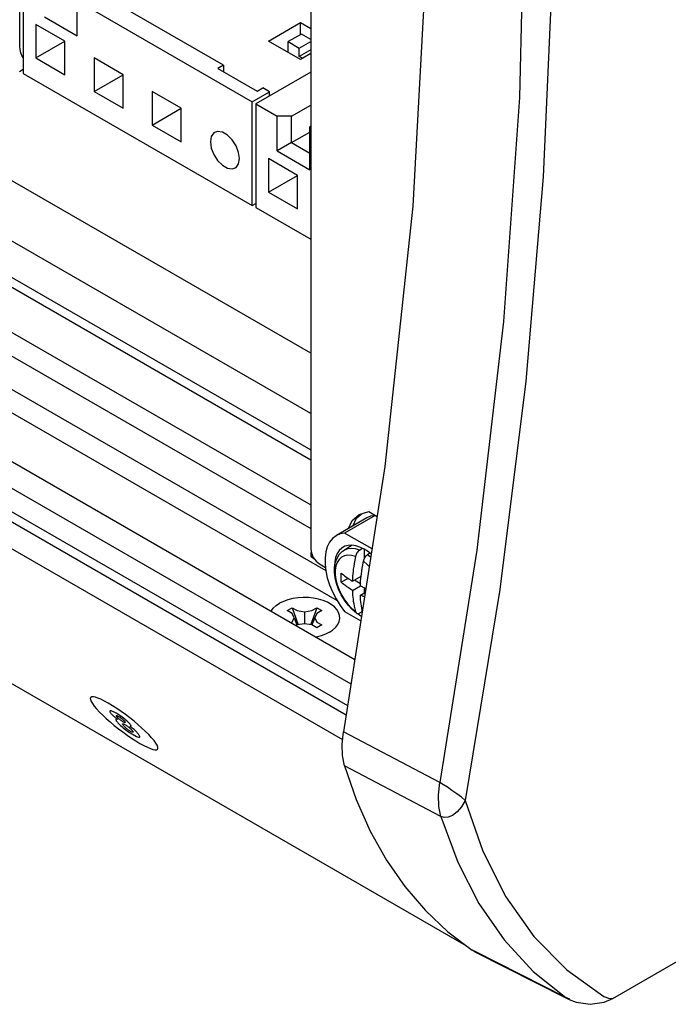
# Model space of a CAD drawing. Header units: inches. Extents: x 0 to 34, y 0 to 22.
# Tile 6 of 66: x 4.139 to 4.548, y 6.35 to 6.972. Entities that reach past the tile are written whole.
import ezdxf

# ---------------------------------------------------------------- set-up
doc = ezdxf.new("R2010")
doc.units = ezdxf.units.IN
doc.header["$LTSCALE"] = 1.87
doc.header["$MEASUREMENT"] = 0
doc.layers.get('0').update_dxf_attribs({"linetype": 'CONTINUOUS'})

msp = doc.modelspace()

# ---------------------------------------------------------------- linework, layer by layer
at = {"color": 2, "linetype": 'CONTINUOUS'}
for p, q in [((4.3226, 6.76171), (2.74723, 7.6713)), ((4.3226, 6.72357), (2.71841, 7.64981)), ((4.3226, 7.64703), (4.3226, 6.63812)), ((2.71312, 7.62998), (4.3226, 6.70069)), ((2.71312, 7.62373), (4.3226, 6.69444)), ((2.54916, 7.60834), (4.35045, 6.5683)), ((2.53448, 7.59986), (4.34802, 6.55275)), ((2.71312, 7.59513), (4.3226, 6.66584)), ((2.66106, 7.58927), (4.33212, 6.62444)), ((2.53448, 7.58503), (4.3459, 6.53915)), ((2.53299, 7.57953), (4.34499, 6.53332)), ((2.64818, 7.58188), (4.33925, 6.60549)), ((2.70986, 7.58208), (4.3226, 6.65091)), ((2.53299, 7.56258), (4.34274, 6.51767)), ((4.42067, 6.38725), (2.86901, 7.28315)), ((4.45764, 7.06132), (4.45429, 6.92333)), ((4.39582, 7.01498), (4.38703, 6.85469)), ((4.13904, 6.95574), (4.13904, 7.00462)), ((4.14116, 7.00394), (4.14116, 6.93847)), ((4.4749, 6.99948), (4.4694, 6.87308)), ((4.17519, 6.96232), (4.17519, 6.98959)), ((4.26764, 6.94362), (4.19253, 6.98699)), ((4.17519, 6.98429), (4.28562, 6.92053)), ((4.15455, 6.97423), (4.17519, 6.96232)), ((4.14917, 6.96943), (4.14917, 6.94825)), ((4.16752, 6.95884), (4.14917, 6.96943)), ((4.29588, 6.95892), (4.31606, 6.97057)), ((4.31606, 6.96295), (4.31606, 6.97057)), ((4.31606, 6.97057), (4.3226, 6.9668)), ((4.3167, 6.96332), (4.30844, 6.95855)), ((4.3226, 6.95991), (4.3167, 6.96332)), ((4.13918, 6.95356), (4.13904, 6.95574)), ((4.14917, 6.94825), (4.16752, 6.95884)), ((4.16752, 6.93765), (4.16752, 6.95884)), ((4.31606, 6.94727), (4.29588, 6.95892)), ((4.30844, 6.95167), (4.30844, 6.95855)), ((4.30844, 6.95855), (4.31542, 6.95453)), ((4.31542, 6.95453), (4.3226, 6.95867)), ((4.31542, 6.94923), (4.31542, 6.95453)), ((4.13959, 6.95159), (4.13918, 6.95356)), ((4.14028, 6.94986), (4.13959, 6.95159)), ((4.14116, 6.94851), (4.14028, 6.94986)), ((4.14917, 6.94825), (4.16752, 6.93765)), ((4.18587, 6.94824), (4.18587, 6.92706)), ((4.20422, 6.93765), (4.18587, 6.94824)), ((4.3226, 6.95338), (4.31542, 6.94923)), ((4.31743, 6.94806), (4.31542, 6.94923)), ((4.3226, 6.95105), (4.31606, 6.94727)), ((4.26764, 6.94362), (4.26397, 6.94151)), ((4.26764, 6.94362), (4.26764, 6.93939)), ((4.13884, 6.93978), (4.14116, 6.94111)), ((4.14116, 6.93847), (4.28562, 6.85506)), ((4.18587, 6.92706), (4.20422, 6.93765)), ((4.20422, 6.91647), (4.20422, 6.93765)), ((4.26397, 6.94151), (4.28874, 6.9272)), ((4.3226, 6.93921), (4.28794, 6.9192)), ((4.18587, 6.92706), (4.20422, 6.91647)), ((4.22256, 6.92706), (4.22256, 6.90587)), ((4.24091, 6.91646), (4.22256, 6.92706)), ((4.28562, 6.92053), (4.29663, 6.92689)), ((4.28874, 6.9272), (4.29241, 6.92932)), ((4.29663, 6.92689), (4.29241, 6.92932)), ((4.29663, 6.92422), (4.29663, 6.92689)), ((4.45429, 6.92333), (4.44422, 6.78184)), ((4.28562, 6.85506), (4.28562, 6.92053)), ((4.28794, 6.9192), (4.28794, 6.85372)), ((4.28794, 6.9192), (4.30133, 6.91146)), ((4.3105, 6.91146), (4.3226, 6.91845)), ((4.22256, 6.90587), (4.24091, 6.91647)), ((4.24091, 6.89528), (4.24091, 6.91646)), ((4.30133, 6.88948), (4.30133, 6.91146)), ((4.3105, 6.91146), (4.30133, 6.91146)), ((4.3105, 6.89478), (4.3105, 6.91146)), ((4.22256, 6.90587), (4.24091, 6.89528)), ((4.3226, 6.90521), (4.32197, 6.90484)), ((4.32197, 6.87757), (4.32197, 6.90484)), ((4.25981, 6.89858), (4.25926, 6.89528)), ((4.26141, 6.90085), (4.25981, 6.89858)), ((4.26194, 6.90121), (4.26141, 6.90085)), ((4.26385, 6.9018), (4.26194, 6.90121)), ((4.26684, 6.90133), (4.26385, 6.9018)), ((4.27003, 6.89949), (4.26684, 6.90133)), ((4.27302, 6.89651), (4.27003, 6.89949)), ((4.3105, 6.89478), (4.32197, 6.9014)), ((4.32197, 6.89955), (4.3226, 6.89918)), ((4.25926, 6.89528), (4.25981, 6.89134)), ((4.27546, 6.89273), (4.27302, 6.89651)), ((4.27705, 6.88863), (4.27546, 6.89273)), ((4.3105, 6.89478), (4.30133, 6.88948)), ((4.3105, 6.89478), (4.32197, 6.88816)), ((4.25981, 6.89134), (4.26141, 6.88723)), ((4.26141, 6.88723), (4.26385, 6.88346)), ((4.27761, 6.88468), (4.27705, 6.88863)), ((4.30133, 6.88948), (4.32197, 6.87757)), ((4.26385, 6.88346), (4.26684, 6.88047)), ((4.26684, 6.88047), (4.27003, 6.87863)), ((4.27546, 6.87911), (4.27705, 6.88138)), ((4.27705, 6.88138), (4.27761, 6.88468)), ((4.29595, 6.88468), (4.29595, 6.8635)), ((4.3143, 6.87409), (4.29595, 6.88468)), ((4.27003, 6.87863), (4.27302, 6.87816)), ((4.27302, 6.87816), (4.27492, 6.87875)), ((4.27492, 6.87875), (4.27546, 6.87911)), ((4.29595, 6.8635), (4.3143, 6.87409)), ((4.3143, 6.8529), (4.3143, 6.87409)), ((4.4694, 6.87308), (4.45843, 6.74396)), ((4.29595, 6.8635), (4.3143, 6.8529)), ((4.28562, 6.85506), (4.28794, 6.85639)), ((4.28794, 6.85372), (4.3226, 6.83371)), ((4.38703, 6.85469), (4.36949, 6.69022)), ((4.44422, 6.78184), (4.42746, 6.63736)), ((4.45843, 6.74396), (4.442, 6.61251)), ((4.36949, 6.69022), (4.34329, 6.52248)), ((4.35813, 6.65767), (4.33885, 6.64655)), ((4.36329, 6.65926), (4.34401, 6.64813)), ((4.34645, 6.65093), (4.34877, 6.65594)), ((4.34877, 6.65594), (4.3531, 6.6599)), ((4.3492, 6.65252), (4.35153, 6.65753)), ((4.35153, 6.65753), (4.35461, 6.66034)), ((4.3531, 6.6599), (4.3592, 6.66171)), ((4.36041, 6.65869), (4.35813, 6.65767)), ((4.3592, 6.66171), (4.36456, 6.65862)), ((4.36329, 6.65926), (4.36041, 6.65869)), ((4.33634, 6.6446), (4.3345, 6.64228)), ((4.33857, 6.64638), (4.33634, 6.6446)), ((4.33885, 6.64655), (4.33857, 6.64638)), ((4.34114, 6.64756), (4.33885, 6.64655)), ((4.34401, 6.64813), (4.34114, 6.64756)), ((4.36136, 6.63812), (4.34401, 6.64813)), ((4.3226, 6.63812), (4.32302, 6.63545)), ((4.33309, 6.63944), (4.33214, 6.63615)), ((4.3345, 6.64228), (4.33309, 6.63944)), ((4.34216, 6.63863), (4.34055, 6.63708)), ((4.34307, 6.63924), (4.34216, 6.63863)), ((4.34406, 6.63973), (4.34307, 6.63924)), ((4.34319, 6.63696), (4.34838, 6.64046)), ((4.34388, 6.63737), (4.3432, 6.63696)), ((4.34596, 6.63817), (4.34388, 6.63737)), ((4.3462, 6.64035), (4.34406, 6.63973)), ((4.34829, 6.63842), (4.34596, 6.63817)), ((4.34856, 6.64047), (4.3462, 6.64035)), ((4.35081, 6.63813), (4.34829, 6.63842)), ((4.35108, 6.6401), (4.34856, 6.64047)), ((4.35345, 6.6373), (4.35081, 6.63813)), ((4.3537, 6.63925), (4.35108, 6.6401)), ((4.35345, 6.6373), (4.35301, 6.63697)), ((4.35345, 6.6373), (4.35527, 6.63847)), ((4.35638, 6.63792), (4.3537, 6.63925)), ((4.35635, 6.63793), (4.35635, 6.63175)), ((4.35905, 6.63616), (4.35638, 6.63792)), ((4.42746, 6.63736), (4.4041, 6.49048)), ((4.32298, 6.63346), (4.32298, 6.63574)), ((4.32321, 6.63277), (4.32298, 6.63346)), ((4.32302, 6.63545), (4.32422, 6.63269)), ((4.32389, 6.63219), (4.32321, 6.63277)), ((4.32512, 6.63148), (4.32389, 6.63219)), ((4.32422, 6.63269), (4.326, 6.63028)), ((4.33214, 6.63615), (4.33166, 6.63247)), ((4.33166, 6.63247), (4.33166, 6.62847)), ((4.33832, 6.63274), (4.33775, 6.63004)), ((4.33822, 6.62966), (4.33921, 6.63228)), ((4.33926, 6.6351), (4.33832, 6.63274)), ((4.33921, 6.63228), (4.34062, 6.63455)), ((4.34055, 6.63708), (4.33926, 6.6351)), ((4.34057, 6.63148), (4.33938, 6.62961)), ((4.34212, 6.63288), (4.34057, 6.63148)), ((4.34062, 6.63455), (4.34246, 6.63642)), ((4.34397, 6.63379), (4.34212, 6.63288)), ((4.34246, 6.63642), (4.3432, 6.63696)), ((4.34608, 6.63416), (4.34397, 6.63379)), ((4.34839, 6.634), (4.34608, 6.63416)), ((4.35083, 6.63331), (4.34839, 6.634)), ((4.35039, 6.63104), (4.35003, 6.62896)), ((4.35083, 6.63331), (4.35039, 6.63104)), ((4.35098, 6.63389), (4.35083, 6.63331)), ((4.3512, 6.63447), (4.35098, 6.63389)), ((4.35147, 6.63504), (4.3512, 6.63447)), ((4.3518, 6.63559), (4.35147, 6.63504)), ((4.35217, 6.6361), (4.3518, 6.63559)), ((4.35257, 6.63657), (4.35217, 6.6361)), ((4.35301, 6.63697), (4.35257, 6.63657)), ((4.35589, 6.63039), (4.35604, 6.63097)), ((4.35604, 6.63097), (4.35626, 6.63155)), ((4.35626, 6.63155), (4.35653, 6.63212)), ((4.35653, 6.63212), (4.35686, 6.63267)), ((4.35686, 6.63267), (4.35723, 6.63318)), ((4.35723, 6.63318), (4.35763, 6.63364)), ((4.35763, 6.63364), (4.35806, 6.63405)), ((4.35806, 6.63405), (4.35851, 6.63438)), ((4.36002, 6.63535), (4.35851, 6.63438)), ((4.36051, 6.6327), (4.35851, 6.63438)), ((4.36082, 6.63469), (4.35905, 6.63616)), ((4.326, 6.63028), (4.32811, 6.62858)), ((4.32811, 6.62858), (4.33189, 6.6264)), ((4.33166, 6.62847), (4.33214, 6.62424)), ((4.33775, 6.63004), (4.33756, 6.62706)), ((4.33756, 6.62706), (4.33764, 6.62572)), ((4.33759, 6.62328), (4.33766, 6.6266)), ((4.33766, 6.6266), (4.33822, 6.62966)), ((4.33856, 6.62733), (4.33814, 6.6247)), ((4.33938, 6.62961), (4.33856, 6.62733)), ((4.3495, 6.62533), (4.34932, 6.62374)), ((4.34974, 6.62706), (4.3495, 6.62533)), ((4.35003, 6.62896), (4.34974, 6.62706)), ((4.35479, 6.62412), (4.35508, 6.62602)), ((4.35508, 6.62602), (4.35544, 6.6281)), ((4.35544, 6.6281), (4.35589, 6.63039)), ((4.35833, 6.62826), (4.35589, 6.63039)), ((4.3596, 6.62689), (4.35833, 6.62826)), ((4.33214, 6.62424), (4.33309, 6.61984)), ((4.33309, 6.61984), (4.3345, 6.61538)), ((4.33798, 6.6198), (4.33759, 6.62328)), ((4.33884, 6.6162), (4.33798, 6.6198)), ((4.33814, 6.6247), (4.33814, 6.62179)), ((4.33814, 6.62179), (4.33856, 6.61868)), ((4.33856, 6.61868), (4.33938, 6.61546)), ((4.34178, 6.61987), (4.3418, 6.62137)), ((4.3418, 6.61839), (4.34178, 6.61987)), ((4.3418, 6.62137), (4.34184, 6.62283)), ((4.34184, 6.62283), (4.34249, 6.62229)), ((4.34619, 6.6195), (4.34184, 6.61698)), ((4.34249, 6.62229), (4.3432, 6.62172)), ((4.3432, 6.62172), (4.34393, 6.62115)), ((4.34393, 6.62115), (4.34466, 6.6206)), ((4.34466, 6.6206), (4.34534, 6.6201)), ((4.34534, 6.6201), (4.34596, 6.61965)), ((4.34596, 6.61965), (4.34651, 6.61927)), ((4.34651, 6.61927), (4.347, 6.61894)), ((4.347, 6.61894), (4.34747, 6.61862)), ((4.34747, 6.61862), (4.34793, 6.61832)), ((4.34888, 6.61771), (4.35439, 6.62089)), ((4.34892, 6.61867), (4.34888, 6.61771)), ((4.34898, 6.61976), (4.34892, 6.61867)), ((4.34906, 6.62096), (4.34898, 6.61976)), ((4.34917, 6.62228), (4.34906, 6.62096)), ((4.34932, 6.62374), (4.34917, 6.62228)), ((4.35435, 6.62056), (4.35376, 6.62053)), ((4.35412, 6.61801), (4.35423, 6.61934)), ((4.35423, 6.61934), (4.35437, 6.62079)), ((4.35437, 6.62079), (4.35456, 6.62238)), ((4.35456, 6.62238), (4.35479, 6.62412)), ((4.3345, 6.61538), (4.33634, 6.61093)), ((4.34014, 6.61258), (4.33884, 6.6162)), ((4.33938, 6.61546), (4.34057, 6.61221)), ((4.34183, 6.60905), (4.34014, 6.61258)), ((4.34184, 6.61698), (4.3418, 6.61839)), ((4.34269, 6.61628), (4.34184, 6.61698)), ((4.34346, 6.61567), (4.34269, 6.61628)), ((4.34416, 6.61513), (4.34346, 6.61567)), ((4.34479, 6.61466), (4.34416, 6.61513)), ((4.34538, 6.61423), (4.34479, 6.61466)), ((4.34594, 6.61383), (4.34538, 6.61423)), ((4.34652, 6.61343), (4.34594, 6.61383)), ((4.3471, 6.61303), (4.34652, 6.61343)), ((4.34769, 6.61264), (4.3471, 6.61303)), ((4.34828, 6.61225), (4.34769, 6.61264)), ((4.34793, 6.61832), (4.3484, 6.61801)), ((4.3484, 6.61801), (4.34888, 6.61771)), ((4.34888, 6.61187), (4.35394, 6.61479)), ((4.35021, 6.61848), (4.35401, 6.61629)), ((4.35394, 6.61479), (4.35398, 6.61575)), ((4.35394, 6.61479), (4.35446, 6.61452)), ((4.35398, 6.61575), (4.35404, 6.61682)), ((4.35404, 6.61682), (4.35412, 6.61801)), ((4.35446, 6.61452), (4.35499, 6.61424)), ((4.35499, 6.61424), (4.35552, 6.61398)), ((4.35552, 6.61398), (4.35606, 6.61371)), ((4.35606, 6.61371), (4.35663, 6.61343)), ((4.35635, 6.61356), (4.35635, 6.61035)), ((4.35663, 6.61343), (4.35727, 6.61312)), ((4.35727, 6.61312), (4.35744, 6.61304)), ((4.442, 6.61251), (4.42018, 6.4792)), ((4.3113, 6.60676), (4.30824, 6.60599)), ((4.31452, 6.60725), (4.3113, 6.60676)), ((4.31784, 6.60747), (4.31452, 6.60725)), ((4.32117, 6.6074), (4.31784, 6.60747)), ((4.32445, 6.60704), (4.32117, 6.6074)), ((4.32759, 6.6064), (4.32445, 6.60704)), ((4.33054, 6.6055), (4.32759, 6.6064)), ((4.33634, 6.61093), (4.33857, 6.60659)), ((4.33857, 6.60659), (4.34114, 6.60243)), ((4.34057, 6.61221), (4.34212, 6.60901)), ((4.34386, 6.6057), (4.34183, 6.60905)), ((4.34212, 6.60901), (4.34397, 6.60597)), ((4.34888, 6.61187), (4.34828, 6.61225)), ((4.34888, 6.61187), (4.34892, 6.61096)), ((4.34892, 6.61096), (4.34898, 6.60996)), ((4.34898, 6.60996), (4.34906, 6.60886)), ((4.34906, 6.60886), (4.34917, 6.60766)), ((4.34917, 6.60766), (4.34931, 6.60638)), ((4.34931, 6.60638), (4.3495, 6.605)), ((4.35394, 6.60895), (4.35708, 6.61077)), ((4.35398, 6.60803), (4.35394, 6.60895)), ((4.35459, 6.60861), (4.35394, 6.60895)), ((4.35404, 6.60702), (4.35398, 6.60803)), ((4.35412, 6.60592), (4.35404, 6.60702)), ((4.35525, 6.60827), (4.35459, 6.60861)), ((4.35592, 6.60793), (4.35525, 6.60827)), ((4.35659, 6.60761), (4.35592, 6.60793)), ((4.29761, 6.59885), (4.29894, 6.60061)), ((4.29894, 6.60061), (4.30072, 6.60225)), ((4.30072, 6.60225), (4.30289, 6.60371)), ((4.30542, 6.60496), (4.30289, 6.60371)), ((4.30824, 6.60599), (4.30542, 6.60496)), ((4.30775, 6.5991), (4.31087, 6.6009)), ((4.31087, 6.6009), (4.31312, 6.59438)), ((4.31087, 6.6009), (4.31399, 6.5991)), ((4.32335, 6.5991), (4.32647, 6.6009)), ((4.32647, 6.6009), (4.32422, 6.59438)), ((4.32647, 6.6009), (4.32959, 6.5991)), ((4.33323, 6.60436), (4.33054, 6.6055)), ((4.33558, 6.603), (4.33323, 6.60436)), ((4.33757, 6.60145), (4.33558, 6.603)), ((4.33912, 6.59975), (4.33757, 6.60145)), ((4.34114, 6.60243), (4.34401, 6.59854)), ((4.3462, 6.6026), (4.34386, 6.6057)), ((4.34397, 6.60597), (4.34608, 6.60316)), ((4.34608, 6.60316), (4.34839, 6.60066)), ((4.34879, 6.59983), (4.3462, 6.6026)), ((4.34839, 6.60066), (4.35083, 6.59853)), ((4.3495, 6.605), (4.34973, 6.60353)), ((4.34973, 6.60353), (4.35002, 6.60196)), ((4.35002, 6.60196), (4.35039, 6.6003)), ((4.35039, 6.6003), (4.35083, 6.59853)), ((4.35423, 6.60472), (4.35412, 6.60592)), ((4.35438, 6.60343), (4.35423, 6.60472)), ((4.35456, 6.60205), (4.35438, 6.60343)), ((4.35479, 6.60059), (4.35456, 6.60205)), ((4.35509, 6.59903), (4.35479, 6.60059)), ((4.29759, 6.59882), (4.29761, 6.59885)), ((4.31087, 6.5973), (4.30775, 6.5991)), ((4.31213, 6.59459), (4.31087, 6.5973)), ((4.31087, 6.59189), (4.31213, 6.59459)), ((4.31213, 6.59459), (4.31394, 6.59007)), ((4.31312, 6.59438), (4.31477, 6.59021)), ((4.31399, 6.5991), (4.31867, 6.59837)), ((4.31867, 6.59837), (4.32335, 6.5991)), ((4.31867, 6.59837), (4.31867, 6.59082)), ((4.32422, 6.59438), (4.32257, 6.59021)), ((4.32522, 6.59459), (4.3234, 6.59007)), ((4.32647, 6.5973), (4.32522, 6.59459)), ((4.32522, 6.59459), (4.32647, 6.59189)), ((4.32959, 6.5991), (4.32647, 6.5973)), ((4.34023, 6.59793), (4.33912, 6.59975)), ((4.34085, 6.59604), (4.34023, 6.59793)), ((4.3406, 6.5922), (4.34097, 6.59411)), ((4.34097, 6.59411), (4.34085, 6.59604)), ((4.34401, 6.59854), (4.35425, 6.59263)), ((4.35144, 6.59756), (4.34879, 6.59983)), ((4.35083, 6.59853), (4.35098, 6.59813)), ((4.35098, 6.59813), (4.3512, 6.59779)), ((4.3512, 6.59779), (4.35144, 6.59756)), ((4.35144, 6.59756), (4.3518, 6.59736)), ((4.3518, 6.59736), (4.35217, 6.59728)), ((4.35217, 6.59728), (4.35257, 6.59728)), ((4.35244, 6.59728), (4.3537, 6.59624)), ((4.35257, 6.59728), (4.35301, 6.59738)), ((4.35301, 6.59738), (4.35345, 6.59757)), ((4.35521, 6.59846), (4.35345, 6.59757)), ((4.3537, 6.59624), (4.35471, 6.59557)), ((4.35518, 6.59859), (4.35509, 6.59903)), ((4.31023, 6.59152), (4.31087, 6.59189)), ((4.31399, 6.59009), (4.31335, 6.58972)), ((4.31867, 6.59082), (4.31399, 6.59009)), ((4.32335, 6.59009), (4.31867, 6.59082)), ((4.32647, 6.58829), (4.32335, 6.59009)), ((4.32647, 6.59189), (4.32959, 6.59009)), ((4.32959, 6.59009), (4.32647, 6.58829)), ((4.33646, 6.58681), (4.3384, 6.58857)), ((4.3384, 6.58857), (4.33973, 6.59034)), ((4.33973, 6.59034), (4.3406, 6.5922)), ((4.32604, 6.58243), (4.32599, 6.58243)), ((4.3291, 6.5832), (4.32604, 6.58243)), ((4.33192, 6.58423), (4.3291, 6.5832)), ((4.33445, 6.58548), (4.33192, 6.58423)), ((4.33445, 6.58548), (4.33646, 6.58681)), ((4.1838, 6.5443), (4.18351, 6.54373)), ((4.18444, 6.54459), (4.1838, 6.5443)), ((4.18541, 6.54462), (4.18444, 6.54459)), ((4.18669, 6.54438), (4.18541, 6.54462)), ((4.18829, 6.54385), (4.18669, 6.54438)), ((4.18351, 6.54373), (4.18357, 6.54289)), ((4.18357, 6.54289), (4.184, 6.54179)), ((4.184, 6.54179), (4.1848, 6.54043)), ((4.1848, 6.54043), (4.18598, 6.5388)), ((4.18598, 6.5388), (4.18751, 6.53698)), ((4.19019, 6.54306), (4.18829, 6.54385)), ((4.19238, 6.54198), (4.19019, 6.54306)), ((4.19485, 6.54061), (4.19238, 6.54198)), ((4.1975, 6.53902), (4.19485, 6.54061)), ((4.20022, 6.53726), (4.1975, 6.53902)), ((4.18751, 6.53698), (4.18931, 6.53504)), ((4.18931, 6.53504), (4.19135, 6.533)), ((4.19135, 6.533), (4.1936, 6.53091)), ((4.19581, 6.53568), (4.1958, 6.53546)), ((4.1958, 6.53546), (4.1959, 6.53515)), ((4.19595, 6.5358), (4.19581, 6.53568)), ((4.1959, 6.53515), (4.19613, 6.53474)), ((4.1962, 6.53584), (4.19595, 6.5358)), ((4.19613, 6.53474), (4.1965, 6.53423)), ((4.19656, 6.53579), (4.1962, 6.53584)), ((4.1965, 6.53423), (4.19675, 6.53393)), ((4.19702, 6.53565), (4.19656, 6.53579)), ((4.19675, 6.53393), (4.19703, 6.53362)), ((4.19758, 6.53543), (4.19702, 6.53565)), ((4.19703, 6.53362), (4.19732, 6.5333)), ((4.19732, 6.5333), (4.19763, 6.53299)), ((4.19823, 6.53513), (4.19758, 6.53543)), ((4.19763, 6.53299), (4.19797, 6.53266)), ((4.19797, 6.53266), (4.19833, 6.53234)), ((4.19896, 6.53475), (4.19823, 6.53513)), ((4.19833, 6.53234), (4.1987, 6.53201)), ((4.1987, 6.53201), (4.1991, 6.53168)), ((4.19978, 6.53429), (4.19896, 6.53475)), ((4.1991, 6.53168), (4.19952, 6.53134)), ((4.20078, 6.5337), (4.19978, 6.53429)), ((4.19992, 6.53266), (4.19995, 6.53274)), ((4.19994, 6.53255), (4.19992, 6.53266)), ((4.2, 6.5324), (4.19994, 6.53255)), ((4.19995, 6.53274), (4.20004, 6.53277)), ((4.20012, 6.53221), (4.2, 6.5324)), ((4.20004, 6.53277), (4.20017, 6.53277)), ((4.20029, 6.53199), (4.20012, 6.53221)), ((4.20017, 6.53277), (4.20036, 6.53272)), ((4.20298, 6.53537), (4.20022, 6.53726)), ((4.20046, 6.53179), (4.20029, 6.53199)), ((4.20036, 6.53272), (4.2006, 6.53263)), ((4.20066, 6.53156), (4.20046, 6.53179)), ((4.2006, 6.53263), (4.2009, 6.53249)), ((4.2009, 6.53132), (4.20066, 6.53156)), ((4.20175, 6.53309), (4.20078, 6.5337)), ((4.2009, 6.53249), (4.20125, 6.53231)), ((4.20125, 6.53231), (4.20165, 6.53209)), ((4.20165, 6.53209), (4.20197, 6.5319)), ((4.20268, 6.53247), (4.20175, 6.53309)), ((4.20197, 6.5319), (4.20229, 6.53169)), ((4.20229, 6.53169), (4.20262, 6.53147)), ((4.20262, 6.53147), (4.20295, 6.53123)), ((4.20357, 6.53184), (4.20268, 6.53247)), ((4.20574, 6.53338), (4.20298, 6.53537)), ((4.20442, 6.53122), (4.20357, 6.53184)), ((4.20846, 6.53131), (4.20574, 6.53338)), ((4.1936, 6.53091), (4.19602, 6.52877)), ((4.19602, 6.52877), (4.19858, 6.52663)), ((4.19858, 6.52663), (4.20124, 6.52451)), ((4.19952, 6.53134), (4.19996, 6.531)), ((4.19969, 6.53038), (4.19965, 6.53023)), ((4.19965, 6.53023), (4.19969, 6.53003)), ((4.19982, 6.53047), (4.19969, 6.53038)), ((4.19969, 6.53003), (4.19978, 6.52981)), ((4.19978, 6.52981), (4.19991, 6.52957)), ((4.20005, 6.5305), (4.19982, 6.53047)), ((4.19991, 6.52957), (4.20007, 6.52932)), ((4.19996, 6.531), (4.20041, 6.53065)), ((4.2004, 6.53045), (4.20005, 6.5305)), ((4.20007, 6.52932), (4.20024, 6.52908)), ((4.20024, 6.52908), (4.20041, 6.52886)), ((4.20089, 6.5303), (4.2004, 6.53045)), ((4.20041, 6.53065), (4.20089, 6.5303)), ((4.20041, 6.52886), (4.20056, 6.52867)), ((4.20056, 6.52867), (4.20095, 6.52819)), ((4.20117, 6.53106), (4.2009, 6.53132)), ((4.20095, 6.52819), (4.20143, 6.52766)), ((4.20147, 6.5308), (4.20117, 6.53106)), ((4.20143, 6.52766), (4.202, 6.52708)), ((4.20179, 6.53052), (4.20147, 6.5308)), ((4.20213, 6.53025), (4.20179, 6.53052)), ((4.202, 6.52708), (4.20264, 6.52646)), ((4.20249, 6.52997), (4.20213, 6.53025)), ((4.20287, 6.52969), (4.20249, 6.52997)), ((4.20264, 6.52646), (4.20336, 6.52581)), ((4.20326, 6.52943), (4.20287, 6.52969)), ((4.20295, 6.53123), (4.20327, 6.53098)), ((4.20366, 6.52917), (4.20326, 6.52943)), ((4.20327, 6.53098), (4.20359, 6.53073)), ((4.20336, 6.52581), (4.20416, 6.52513)), ((4.20359, 6.53073), (4.2039, 6.53046)), ((4.20407, 6.52892), (4.20366, 6.52917)), ((4.20388, 6.52748), (4.20392, 6.52758)), ((4.2039, 6.52734), (4.20388, 6.52748)), ((4.2039, 6.53046), (4.2042, 6.5302)), ((4.20399, 6.52713), (4.2039, 6.52734)), ((4.20392, 6.52758), (4.20401, 6.52762)), ((4.20416, 6.52687), (4.20399, 6.52713)), ((4.20401, 6.52762), (4.20416, 6.52762)), ((4.20442, 6.52872), (4.20407, 6.52892)), ((4.20416, 6.52762), (4.20436, 6.52757)), ((4.2044, 6.52655), (4.20416, 6.52687)), ((4.2042, 6.5302), (4.20448, 6.52993)), ((4.20436, 6.52757), (4.2046, 6.52748)), ((4.20466, 6.52622), (4.2044, 6.52655)), ((4.20521, 6.5306), (4.20442, 6.53122)), ((4.20473, 6.52857), (4.20442, 6.52872)), ((4.20448, 6.52993), (4.20474, 6.52967)), ((4.2046, 6.52748), (4.20488, 6.52736)), ((4.20495, 6.5259), (4.20466, 6.52622)), ((4.20499, 6.52846), (4.20473, 6.52857)), ((4.20474, 6.52967), (4.20498, 6.52941)), ((4.20488, 6.52736), (4.20519, 6.5272)), ((4.20527, 6.52557), (4.20495, 6.5259)), ((4.20498, 6.52941), (4.20519, 6.52916)), ((4.2052, 6.52838), (4.20499, 6.52846)), ((4.20519, 6.52916), (4.20535, 6.52894)), ((4.20519, 6.5272), (4.20552, 6.52701)), ((4.20536, 6.52835), (4.2052, 6.52838)), ((4.20595, 6.52999), (4.20521, 6.5306)), ((4.20561, 6.52524), (4.20527, 6.52557)), ((4.20535, 6.52894), (4.20547, 6.52875)), ((4.20548, 6.52836), (4.20536, 6.52835)), ((4.20547, 6.52875), (4.20554, 6.5286)), ((4.20554, 6.5284), (4.20548, 6.52836)), ((4.20552, 6.52701), (4.20604, 6.5267)), ((4.20554, 6.5286), (4.20557, 6.52848)), ((4.20557, 6.52848), (4.20554, 6.5284)), ((4.20597, 6.52491), (4.20561, 6.52524)), ((4.20663, 6.5294), (4.20595, 6.52999)), ((4.20604, 6.5267), (4.20654, 6.52638)), ((4.20654, 6.52638), (4.20702, 6.52605)), ((4.20725, 6.52883), (4.20663, 6.5294)), ((4.20702, 6.52605), (4.20747, 6.52571)), ((4.2078, 6.52828), (4.20725, 6.52883)), ((4.20747, 6.52571), (4.20789, 6.52538)), ((4.20827, 6.52777), (4.2078, 6.52828)), ((4.20789, 6.52538), (4.20828, 6.52505)), ((4.20867, 6.5273), (4.20827, 6.52777)), ((4.21112, 6.52919), (4.20846, 6.53131)), ((4.20903, 6.52556), (4.20846, 6.52598)), ((4.20846, 6.52598), (4.20872, 6.52591)), ((4.20887, 6.52703), (4.20867, 6.5273)), ((4.20872, 6.52591), (4.20894, 6.52588)), ((4.20904, 6.52679), (4.20887, 6.52703)), ((4.20894, 6.52588), (4.2091, 6.52588)), ((4.20959, 6.52515), (4.20903, 6.52556)), ((4.20917, 6.52657), (4.20904, 6.52679)), ((4.2091, 6.52588), (4.20922, 6.52591)), ((4.20927, 6.52638), (4.20917, 6.52657)), ((4.20922, 6.52591), (4.2093, 6.52598)), ((4.20932, 6.52621), (4.20927, 6.52638)), ((4.2093, 6.52598), (4.20933, 6.52608)), ((4.20933, 6.52608), (4.20932, 6.52621)), ((4.21368, 6.52705), (4.21112, 6.52919)), ((4.2161, 6.52491), (4.21368, 6.52705)), ((4.20124, 6.52451), (4.20396, 6.52244)), ((4.20396, 6.52244), (4.20672, 6.52044)), ((4.20416, 6.52513), (4.20504, 6.52442)), ((4.20504, 6.52442), (4.20598, 6.5237)), ((4.20635, 6.52458), (4.20597, 6.52491)), ((4.20598, 6.5237), (4.207, 6.52297)), ((4.20675, 6.52426), (4.20635, 6.52458)), ((4.20672, 6.52044), (4.20948, 6.51856)), ((4.20716, 6.52395), (4.20675, 6.52426)), ((4.207, 6.52297), (4.20809, 6.52223)), ((4.20758, 6.52364), (4.20716, 6.52395)), ((4.208, 6.52335), (4.20758, 6.52364)), ((4.20844, 6.52307), (4.208, 6.52335)), ((4.20809, 6.52223), (4.20925, 6.52149)), ((4.20828, 6.52505), (4.20865, 6.52472)), ((4.20887, 6.52281), (4.20844, 6.52307)), ((4.20865, 6.52472), (4.20898, 6.52441)), ((4.20933, 6.52256), (4.20887, 6.52281)), ((4.20898, 6.52441), (4.20929, 6.5241)), ((4.20925, 6.52149), (4.21047, 6.52076)), ((4.20929, 6.5241), (4.20956, 6.52382)), ((4.2097, 6.52239), (4.20933, 6.52256)), ((4.20956, 6.52382), (4.20979, 6.52355)), ((4.21011, 6.52474), (4.20959, 6.52515)), ((4.20999, 6.52228), (4.2097, 6.52239)), ((4.20979, 6.52355), (4.20999, 6.5233)), ((4.20999, 6.5233), (4.21016, 6.52308)), ((4.21021, 6.52223), (4.20999, 6.52228)), ((4.21062, 6.52434), (4.21011, 6.52474)), ((4.21016, 6.52308), (4.2103, 6.52287)), ((4.21036, 6.52223), (4.21021, 6.52223)), ((4.2103, 6.52287), (4.2104, 6.52268)), ((4.21045, 6.52228), (4.21036, 6.52223)), ((4.2104, 6.52268), (4.21047, 6.52251)), ((4.21048, 6.52238), (4.21045, 6.52228)), ((4.21047, 6.52251), (4.21048, 6.52238)), ((4.21047, 6.52076), (4.21165, 6.52011)), ((4.2111, 6.52395), (4.21062, 6.52434)), ((4.21155, 6.52355), (4.2111, 6.52395)), ((4.21199, 6.52316), (4.21155, 6.52355)), ((4.21165, 6.52011), (4.21261, 6.51964)), ((4.2124, 6.52276), (4.21199, 6.52316)), ((4.2128, 6.52236), (4.2124, 6.52276)), ((4.21261, 6.51964), (4.21337, 6.51933)), ((4.21317, 6.52196), (4.2128, 6.52236)), ((4.21354, 6.52154), (4.21317, 6.52196)), ((4.21337, 6.51933), (4.21394, 6.51916)), ((4.21388, 6.52112), (4.21354, 6.52154)), ((4.21419, 6.52071), (4.21388, 6.52112)), ((4.21394, 6.51916), (4.21435, 6.51912)), ((4.21444, 6.52031), (4.21419, 6.52071)), ((4.21435, 6.51912), (4.21461, 6.5192)), ((4.21463, 6.51994), (4.21444, 6.52031)), ((4.21461, 6.5192), (4.21473, 6.51937)), ((4.21473, 6.51962), (4.21463, 6.51994)), ((4.21473, 6.51937), (4.21473, 6.51962)), ((4.21835, 6.52281), (4.2161, 6.52491)), ((4.22039, 6.52078), (4.21835, 6.52281)), ((4.22219, 6.51884), (4.22039, 6.52078)), ((4.3424, 6.51471), (4.34329, 6.52248)), ((4.4041, 6.49048), (4.34329, 6.52248)), ((4.20948, 6.51856), (4.2122, 6.5168)), ((4.2122, 6.5168), (4.21485, 6.51521)), ((4.21485, 6.51521), (4.21732, 6.51384)), ((4.21732, 6.51384), (4.21951, 6.51276)), ((4.22372, 6.51701), (4.22219, 6.51884)), ((4.2249, 6.51539), (4.22372, 6.51701)), ((4.2257, 6.51403), (4.2249, 6.51539)), ((4.22613, 6.51293), (4.2257, 6.51403)), ((4.22619, 6.51209), (4.22613, 6.51293)), ((4.3426, 6.50752), (4.3424, 6.51471)), ((4.21951, 6.51276), (4.22141, 6.51196)), ((4.22141, 6.51196), (4.22301, 6.51144)), ((4.22301, 6.51144), (4.22429, 6.5112)), ((4.22429, 6.5112), (4.22526, 6.51122)), ((4.22526, 6.51122), (4.2259, 6.51152)), ((4.2259, 6.51152), (4.22619, 6.51209)), ((4.34388, 6.50109), (4.3426, 6.50752)), ((4.34388, 6.50109), (4.35132, 6.47976)), ((4.40472, 6.46904), (4.34388, 6.50109)), ((4.40326, 6.48267), (4.4041, 6.49048)), ((4.40631, 6.48914), (4.4041, 6.49048)), ((4.40887, 6.48749), (4.40631, 6.48914)), ((4.40347, 6.47545), (4.40326, 6.48267)), ((4.41173, 6.48555), (4.40887, 6.48749)), ((4.41474, 6.4834), (4.41173, 6.48555)), ((4.41767, 6.4812), (4.41474, 6.4834)), ((4.35132, 6.47976), (4.36019, 6.45986)), ((4.42018, 6.4792), (4.41767, 6.4812)), ((4.42018, 6.4792), (4.4178, 6.47514)), ((4.42018, 6.4792), (4.43133, 6.44705)), ((4.40472, 6.46904), (4.40347, 6.47545)), ((4.41213, 6.46974), (4.40939, 6.46861)), ((4.41501, 6.47192), (4.41213, 6.46974)), ((4.4178, 6.47514), (4.41501, 6.47192)), ((4.40472, 6.46904), (4.41536, 6.44021)), ((4.40689, 6.46842), (4.40472, 6.46904)), ((4.40939, 6.46861), (4.40689, 6.46842)), ((4.36019, 6.45986), (4.37045, 6.44149)), ((4.43133, 6.44705), (4.44583, 6.41827)), ((4.37045, 6.44149), (4.38205, 6.42471)), ((4.41536, 6.44021), (4.42871, 6.41413)), ((4.38205, 6.42471), (4.39495, 6.40959)), ((4.42871, 6.41413), (4.44463, 6.39106)), ((4.44583, 6.41827), (4.46352, 6.3932)), ((4.39495, 6.40959), (4.4091, 6.39621)), ((4.4091, 6.39621), (4.42442, 6.38463)), ((4.51319, 6.35409), (4.58485, 6.39546)), ((4.44463, 6.39106), (4.46299, 6.37118)), ((4.46352, 6.3932), (4.4842, 6.37212)), ((4.42631, 6.38367), (4.42442, 6.38463)), ((4.42626, 6.38355), (4.42442, 6.38463)), ((4.42625, 6.38355), (4.48357, 6.35454)), ((4.48364, 6.35466), (4.42631, 6.38367)), ((4.46299, 6.37118), (4.48364, 6.35466)), ((4.4842, 6.37212), (4.50763, 6.35526)), ((4.48357, 6.35454), (4.48567, 6.35348)), ((4.4856, 6.35351), (4.48364, 6.35466)), ((4.48617, 6.35368), (4.48364, 6.35466)), ((4.48567, 6.35348), (4.49006, 6.35171)), ((4.49006, 6.35171), (4.49903, 6.35039)), ((4.49903, 6.35039), (4.50789, 6.35177)), ((4.50763, 6.35526), (4.51061, 6.35436)), ((4.50789, 6.35177), (4.51322, 6.3541)), ((4.51061, 6.35436), (4.51245, 6.35402)), ((4.51245, 6.35402), (4.51322, 6.35411))]:
    msp.add_line(p, q, dxfattribs=at)

doc.saveas('drawing.dxf')
